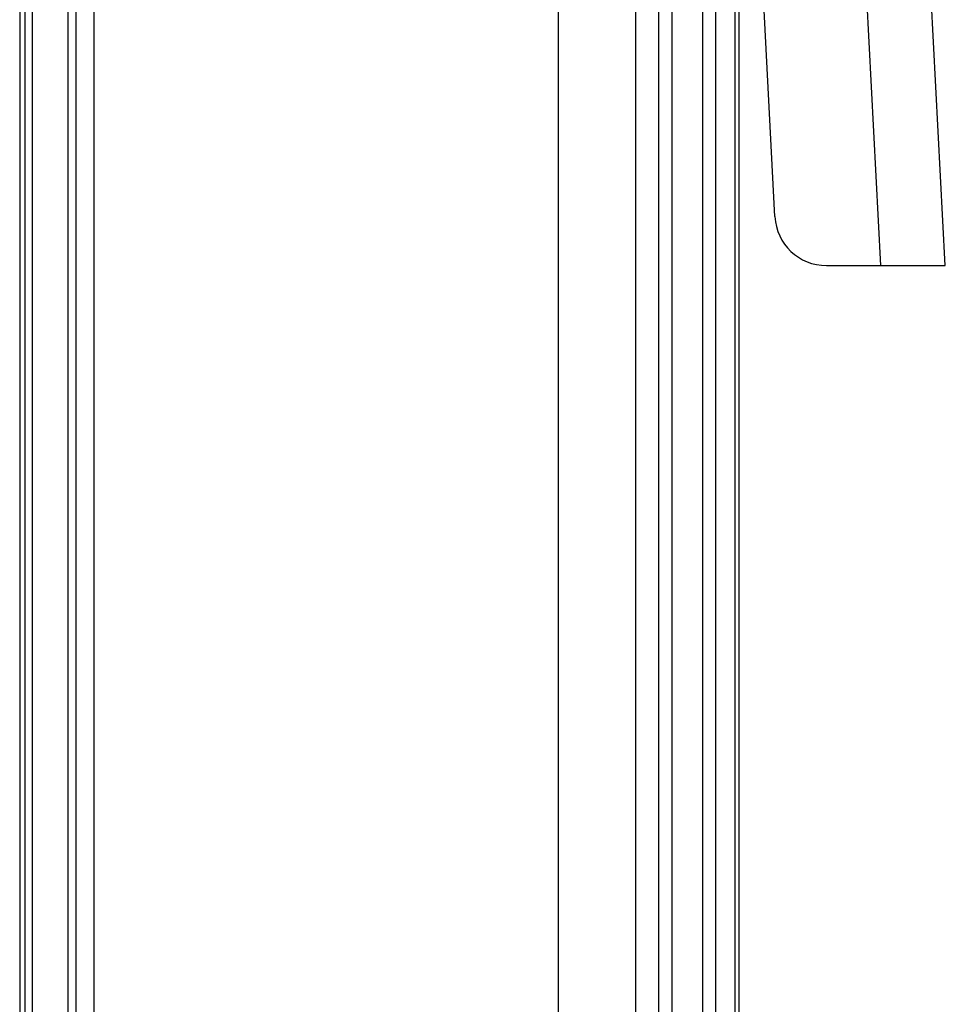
# Model space of a CAD drawing. Header units: millimetres. Extents: x 0 to 1200, y 0 to 1150.
# Tile 49 of 80: x 486 to 522, y 686 to 724. Entities that reach past the tile are written whole.
import ezdxf

# ---------------------------------------------------------------- set-up
doc = ezdxf.new("R2010")
doc.units = ezdxf.units.MM
doc.header["$LTSCALE"] = 74.962963
doc.layers.get('0').update_dxf_attribs({"linetype": 'CONTINUOUS'})
doc.layers.add('00_COMPONENTS', color=7, linetype='CONTINUOUS')

msp = doc.modelspace()

# ---------------------------------------------------------------- linework, layer by layer
at = {"color": 7, "linetype": 'CONTINUOUS'}
for p, q in [((515.539, 716.155), (514.624, 733.61)), ((514.144, 732.76), (514.144, 594.112)), ((522.147, 714.26), (521.172, 732.871)), ((517.536, 714.26), (522.147, 714.26))]:
    msp.add_line(p, q, dxfattribs=at)
at = {"color": 9, "linetype": 'CONTINUOUS'}
msp.add_line((519.651, 714.26), (518.675, 732.871), dxfattribs=at)
at = {"color": 7, "linetype": 'CONTINUOUS'}
msp.add_arc((517.536, 716.26), 2, 183, 270, dxfattribs=at)
at = {"layer": '00_COMPONENTS', "color": 9, "linetype": 'CONTINUOUS'}
for p, q in [((512.737, 604.26), (512.737, 732.76)), ((513.236, 732.76), (513.236, 604.26)), ((488.119, 619.174), (488.119, 732.186)), ((507.145, 619.378), (507.145, 732.19)), ((510.133, 732.19), (510.133, 619.378)), ((511.035, 617.561), (511.035, 732.28)), ((511.533, 732.28), (511.533, 617.561)), ((486.725, 731.88), (486.725, 619.48))]:
    msp.add_line(p, q, dxfattribs=at)
at = {"layer": '00_COMPONENTS', "color": 7, "linetype": 'CONTINUOUS'}
for p, q in [((513.997, 594.407), (513.997, 732.76)), ((488.439, 619.165), (488.439, 732.196)), ((486.444, 731.88), (486.444, 619.48)), ((489.114, 731.88), (489.114, 670.715)), ((486.244, 731.73), (486.244, 619.63))]:
    msp.add_line(p, q, dxfattribs=at)

doc.saveas('drawing.dxf')
